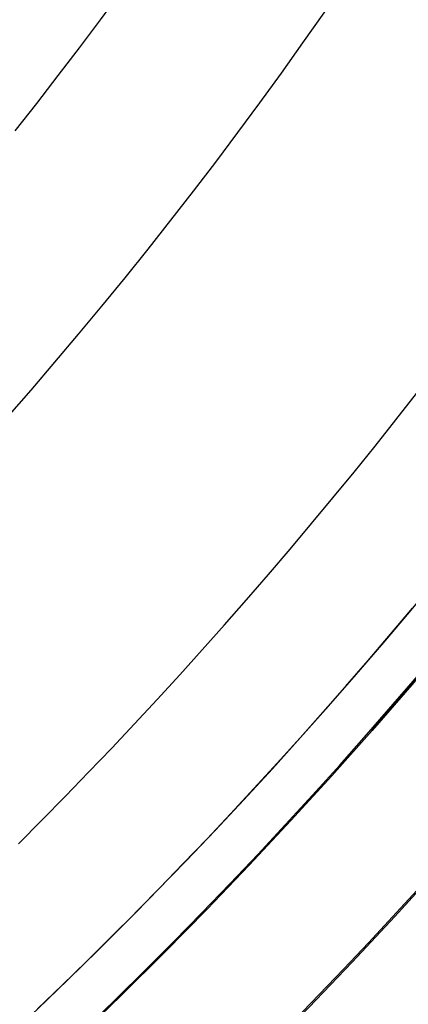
# Model space of a CAD drawing. Extents: x 12895 to 14339, y -6833 to -5581.
# Tile 41 of 79: x 13652 to 13656, y -6418 to -6408. Entities that reach past the tile are written whole.
import ezdxf

# ---------------------------------------------------------------- set-up
doc = ezdxf.new("R2010")
doc.units = 0
doc.layers.get('0').update_dxf_attribs({"linetype": 'CONTINUOUS'})
doc.layers.add('BLANCO_METALICO', color=7, linetype='CONTINUOUS')
doc.layers.add('COLOR', color=7, linetype='CONTINUOUS')

msp = doc.modelspace()

# ---------------------------------------------------------------- linework, layer by layer
at = {"extrusion": (0.1124755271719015, 0.1948133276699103, 0.974370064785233)}
msp.add_lwpolyline([(-15018.43660288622, -1296.50098592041), (-15018.94715248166, -1296.19201752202), (-15019.45569829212, -1295.878352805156), (-15019.96217989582, -1295.560010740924), (-15020.46653706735, -1295.237011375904), (-15020.96870980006, -1294.909375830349), (-15021.46863832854, -1294.577126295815), (-15021.96626315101, -1294.240286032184), (-15022.46152505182, -1293.898879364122), (-15022.95436512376, -1293.552931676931), (-15023.44472479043, -1293.20246941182), (-15023.93254582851, -1292.847520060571), (-15024.41777038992, -1292.488112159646), (-15024.90034102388, -1292.124275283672), (-15025.38020069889, -1291.756040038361), (-15025.85729282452, -1291.383438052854), (-15026.33156127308, -1291.006501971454), (-15026.80295040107, -1290.625265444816), (-15027.27140507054, -1290.239763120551), (-15027.7368706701, -1289.850030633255), (-15028.19929313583, -1289.456104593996), (-15028.65861897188, -1289.058022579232), (-15029.11479527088, -1288.655823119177), (-15029.56776973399, -1288.249545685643), (-15030.01749069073, -1287.839230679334), (-15030.46390711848, -1287.42491941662), (-15030.90696866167, -1287.006654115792), (-15031.34662565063, -1286.584477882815), (-15031.78282912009, -1286.158434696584), (-15032.21553082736, -1285.728569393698), (-15032.64468327, -1285.294927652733), (-15033.07023970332, -1284.857555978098), (-15033.49215415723, -1284.416501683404), (-15033.91038145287, -1283.971812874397), (-15034.3248772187, -1283.523538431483), (-15034.73559790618, -1283.071727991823), (-15035.14250080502, -1282.616431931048), (-15035.5455440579, -1282.157701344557), (-15035.94468667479, -1281.695588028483), (-15036.33988854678, -1281.230144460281), (-15036.73111045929, -1280.761423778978), (-15037.11831410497, -1280.289479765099), (-15037.50146209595, -1279.814366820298), (-15037.88051797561, -1279.336139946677), (-15038.2554462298, -1278.854854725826), (-15038.62621229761, -1278.370567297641), (-15038.99278258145, -1277.883334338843), (-15039.35512445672, -1277.393213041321), (-15039.71320628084, -1276.900261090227), (-15040.06699740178, -1276.404536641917), (-15040.41646816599, -1275.906098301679), (-15040.76158992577, -1275.405005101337), (-15041.1023350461, -1274.90131647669), (-15041.43867691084, -1274.395092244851), (-15041.7705899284, -1273.886392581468), (-15042.09804953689, -1273.375277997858), (-15042.42103220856, -1272.861809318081), (-15042.73951545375, -1272.346047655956), (-15043.05347782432, -1271.828054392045), (-15043.36289891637, -1271.30789115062), (-15043.66775937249, -1270.785619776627), (-15043.96804088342, -1270.261302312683), (-15044.26372618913, -1269.735000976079), (-15044.55479907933, -1269.20677813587), (-15044.84124439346, -1268.676696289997), (-15045.12304802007, -1268.144818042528), (-15045.40019689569, -1267.611206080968), (-15045.67267900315, -1267.075923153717), (-15045.94048336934, -1266.539032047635), (-15046.20360006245, -1266.000595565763), (-15046.4620201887, -1265.460676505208), (-15046.7157358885, -1264.919337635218), (-15046.96474033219, -1264.376641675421), (-15047.20902771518, -1263.832651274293), (-15047.44859325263, -1263.287428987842), (-15047.68343317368, -1262.741037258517), (-15047.91354471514, -1262.193538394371), (-15048.13892611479, -1261.64499454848), (-15048.35957660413, -1261.095467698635), (-15048.57549640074, -1260.545019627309), (-15048.78668670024, -1259.993711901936), (-15048.99314966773, -1259.441605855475), (-15049.19488842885, -1258.888762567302), (-15049.39190706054, -1258.335242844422), (-15049.5842105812, -1257.781107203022), (-15049.77180494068, -1257.226415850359), (-15049.95469700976, -1256.671228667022), (-15050.13289456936, -1256.115605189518), (-15050.30640629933, -1255.559604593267), (-15050.47524176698, -1255.003285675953), (-15050.63941141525, -1254.446706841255), (-15050.79892655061, -1253.889926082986), (-15050.95379933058, -1253.333000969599), (-15051.10404275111, -1252.77598862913), (-15051.24967063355, -1252.218945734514), (-15051.39069761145, -1251.661928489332), (-15051.52713911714, -1251.10499261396), (-15051.65901136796, -1250.548193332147), (-15051.78633135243, -1249.991585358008), (-15051.90911681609, -1249.435222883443), (-15052.02738624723, -1248.879159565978), (-15052.14115886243, -1248.32344851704), (-15052.25045459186, -1247.768142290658), (-15052.35529406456, -1247.213292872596), (-15052.45569859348, -1246.658951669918), (-15052.55169016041, -1246.105169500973), (-15052.64329140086, -1245.551996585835), (-15052.73052558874, -1244.999482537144), (-15052.81341662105, -1244.447676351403), (-15052.89198900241, -1243.896626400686), (-15052.96626782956, -1243.346380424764), (-15053.03627877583, -1242.796985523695), (-15053.10204807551, -1242.24848815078), (-15053.16360250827, -1241.700934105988), (-15053.22096938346, -1241.154368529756), (-15053.27417652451, -1240.60883589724), (-15053.3232522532, -1240.064380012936), (-15053.36822537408, -1239.521044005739), (-15053.40912515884, -1238.978870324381), (-15053.44598133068, -1238.437900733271), (-15053.47882404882, -1237.898176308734), (-15053.50768389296, -1237.35973743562), (-15053.53259184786, -1236.822623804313), (-15053.55357928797, -1236.286874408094), (-15053.57067796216, -1235.752527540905), (-15053.58391997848, -1235.219620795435), (-15053.59333778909, -1234.6881910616), (-15053.59896417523, -1234.158274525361), (-15053.60083223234, -1233.629906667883), (-15053.59903301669, -1233.1113657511), (-15053.59361436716, -1232.591332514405), (-15053.58454499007, -1232.069840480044), (-15053.57179388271, -1231.546923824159), (-15053.55533034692, -1231.022617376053), (-15053.53512400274, -1230.496956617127), (-15053.51114480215, -1229.969977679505), (-15053.48336304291, -1229.441717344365), (-15053.45174938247, -1228.912213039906), (-15053.41627485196, -1228.381502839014), (-15053.37691087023, -1227.849625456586), (-15053.33362925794, -1227.316620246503), (-15053.28640225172, -1226.782527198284), (-15053.23520251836, -1226.247386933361), (-15053.18000316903, -1225.71124070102), (-15053.12077777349, -1225.174130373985), (-15053.05750037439, -1224.636098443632), (-15052.99014550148, -1224.097188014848), (-15052.91868818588, -1223.557442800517), (-15052.84310397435, -1223.016907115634), (-15052.76336894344, -1222.475625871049), (-15052.67945971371, -1221.93364456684), (-15052.59135346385, -1221.391009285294), (-15052.49902794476, -1220.847766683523), (-15052.40246149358, -1220.30396398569), (-15052.30163304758, -1219.759648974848), (-15052.19652215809, -1219.214869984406), (-15052.08710900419, -1218.669675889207), (-15051.9733744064, -1218.12411609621), (-15051.85529984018, -1217.578240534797), (-15051.73286744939, -1217.0320996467), (-15051.60606005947, -1216.48574437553), (-15051.47486119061, -1215.939226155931), (-15051.33925507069, -1215.39259690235), (-15051.19922664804, -1214.84590899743), (-15051.05476160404, -1214.299215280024), (-15050.9058463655, -1213.752569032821), (-15050.75246811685, -1213.206023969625), (-15050.59461481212, -1212.659634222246), (-15050.43227518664, -1212.113454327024), (-15050.26543876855, -1211.567539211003), (-15050.09409589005, -1211.021944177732), (-15049.91823769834, -1210.476724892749), (-15049.73785616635, -1209.931937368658), (-15049.55294410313, -1209.387637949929), (-15049.36349516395, -1208.843883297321), (-15049.16950386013, -1208.300730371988), (-15048.9709655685, -1207.758236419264), (-15048.76787654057, -1207.216458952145), (-15048.5602339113, -1206.675455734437), (-15048.34803570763, -1206.135284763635), (-15048.13128085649, -1205.596004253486), (-15047.90996919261, -1205.057672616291), (-15047.68410146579, -1204.520348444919), (-15047.45367934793, -1203.984090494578), (-15047.21870543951, -1203.448957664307), (-15046.97918327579, -1202.915008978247), (-15046.73511733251, -1202.382303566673), (-15046.48651303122, -1201.850900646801), (-15046.23337674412, -1201.320859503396), (-15045.9757157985, -1200.792239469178), (-15045.71353848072, -1200.265099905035), (-15045.44685403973, -1199.73950018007), (-15045.17567269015, -1199.215499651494), (-15044.9000056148, -1198.693157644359), (-15044.61986496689, -1198.172533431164), (-15044.33526387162, -1197.653686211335), (-15044.0462164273, -1197.1366750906), (-15043.75273770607, -1196.62155906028), (-15043.454843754, -1196.108396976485), (-15043.15255159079, -1195.597247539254), (-15042.84587920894, -1195.088169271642), (-15042.53484557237, -1194.581220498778), (-15042.21947061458, -1194.076459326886), (-15041.8997752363, -1193.573943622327), (-15041.57578130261, -1193.073730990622), (-15041.24751163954, -1192.575878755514), (-15040.9149900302, -1192.080443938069), (-15040.57824121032, -1191.587483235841), (-15040.23729086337, -1191.097053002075), (-15039.89216561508, -1190.609209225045), (-15039.54289302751, -1190.124007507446), (-15039.18950159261, -1189.641503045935), (-15038.83202072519, -1189.161750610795), (-15038.47048075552, -1188.684804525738), (-15038.10491292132, -1188.21071864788), (-15037.73534935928, -1187.739546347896), (-15037.36182309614, -1187.271340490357), (-15036.98436803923, -1186.806153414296), (-15036.60301896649, -1186.34403691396), (-15036.21781151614, -1185.885042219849), (-15035.82878217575, -1185.429219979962), (-15035.43596827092, -1184.976620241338), (-15035.03940795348, -1184.527292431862), (-15034.63914018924, -1184.081285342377), (-15034.23520474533, -1183.638647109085), (-15033.82764217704, -1183.199425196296), (-15033.41649381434, -1182.763666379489), (-15033.00180174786, -1182.33141672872), (-15032.5836088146, -1181.902721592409), (-15032.16195858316, -1181.477625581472), (-15031.73689533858, -1181.056172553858), (-15031.30846406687, -1180.638405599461), (-15030.87671043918, -1180.224367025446), (-15030.44168079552, -1179.814098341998), (-15030.00342212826, -1179.407640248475), (-15029.56198206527, -1179.00503262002), (-15029.11740885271, -1178.606314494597), (-15028.66975133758, -1178.211524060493), (-15028.21905894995, -1177.820698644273), (-15027.76538168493, -1177.433874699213), (-15027.30877008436, -1177.051087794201), (-15026.8492752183, -1176.672372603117), (-15026.38694866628, -1176.297762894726), (-15025.92184249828, -1175.927291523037), (-15025.45400925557, -1175.560990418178), (-15024.98350193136, -1175.198890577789), (-15024.51037395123, -1174.841022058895), (-15024.0346791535, -1174.487413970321), (-15023.5564717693, -1174.13809446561), (-15023.07580640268, -1173.793090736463), (-15022.59273801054, -1173.452429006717), (-15022.10732188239, -1173.116134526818), (-15021.61961362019, -1172.784231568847), (-15021.12966911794, -1172.456743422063), (-15020.63754454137, -1172.133692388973), (-15020.14329630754, -1171.815099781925), (-15019.64698106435, -1171.500985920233)], dxfattribs=at)
at = {"extrusion": (0.1124755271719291, 0.1948133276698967, 0.9743700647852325)}
msp.add_lwpolyline([(-15017.52574510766, -1171.500985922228), (-15018.04681472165, -1171.80577710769), (-15018.56593438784, -1172.115427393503), (-15019.08304083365, -1172.429918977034), (-15019.59807095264, -1172.749232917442), (-15020.11096182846, -1173.073349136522), (-15020.62165075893, -1173.402246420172), (-15021.13007527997, -1173.735902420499), (-15021.63617318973, -1174.074293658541), (-15022.13988257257, -1174.417395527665), (-15022.6411418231, -1174.765182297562), (-15023.13988967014, -1175.117627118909), (-15023.63606520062, -1175.474702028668), (-15024.12960788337, -1175.836377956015), (-15024.62045759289, -1176.202624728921), (-15025.10855463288, -1176.573411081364), (-15025.59383975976, -1176.948704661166), (-15026.07625420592, -1177.328472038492), (-15026.55573970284, -1177.712678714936), (-15027.03223850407, -1178.101289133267), (-15027.50569340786, -1178.49426668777), (-15027.97604777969, -1178.891573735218), (-15028.44324557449, -1179.293171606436), (-15028.90723135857, -1179.69902061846), (-15029.36795033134, -1180.109080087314), (-15029.82534834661, -1180.523308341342), (-15030.27937193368, -1180.941662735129), (-15030.72996831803, -1181.36409966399), (-15031.17708544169, -1181.790574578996), (-15031.62067198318, -1182.221042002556), (-15032.06067737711, -1182.655455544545), (-15032.49705183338, -1183.093767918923), (-15032.92974635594, -1183.535930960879), (-15033.35871276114, -1183.981895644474), (-15033.78390369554, -1184.431612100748), (-15034.20527265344, -1184.885029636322), (-15034.62277399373, -1185.342096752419), (-15035.03636295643, -1185.802761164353), (-15035.44599567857, -1186.266969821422), (-15035.85162920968, -1186.734668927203), (-15036.2532215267, -1187.205803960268), (-15036.65073154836, -1187.680319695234), (-15037.04411914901, -1188.158160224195), (-15037.43334517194, -1188.639268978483), (-15037.81837144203, -1189.123588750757), (-15038.19916077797, -1189.611061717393), (-15038.57567700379, -1190.101629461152), (-15038.94788495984, -1190.595232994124), (-15039.31575051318, -1191.091812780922), (-15039.67924056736, -1191.591308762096), (-15040.0383230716, -1192.093660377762), (-15040.39296702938, -1192.598806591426), (-15040.74314250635, -1193.106685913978), (-15041.08882063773, -1193.617236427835), (-15041.42997363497, -1194.130395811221), (-15041.76657479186, -1194.646101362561), (-15042.09859849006, -1195.164290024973), (-15042.42602020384, -1195.684898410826), (-15042.74881650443, -1196.207862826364), (-15043.0669650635, -1196.733119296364), (-15043.38044465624, -1197.260603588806), (-15043.68923516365, -1197.790251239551), (-15043.99331757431, -1198.321997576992), (-15044.2926739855, -1198.855777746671), (-15044.58728760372, -1199.391526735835), (-15044.87714274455, -1199.929179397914), (-15045.16222483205, -1200.468670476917), (-15045.44252039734, -1201.009934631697), (-15045.71801707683, -1201.552906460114), (-15045.98870360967, -1202.097520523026), (-15046.25456983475, -1202.643711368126), (-15046.51560668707, -1203.191413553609), (-15046.77180619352, -1203.740561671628), (-15047.02316146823, -1204.291090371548), (-15047.2696667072, -1204.842934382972), (-15047.51131718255, -1205.39602853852), (-15047.74810923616, -1205.950307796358), (-15047.9800402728, -1206.505707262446), (-15048.20710875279, -1207.062162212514), (-15048.42931418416, -1207.619608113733), (-15048.64665711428, -1208.177980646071), (-15048.85913912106, -1208.737215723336), (-15049.06676280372, -1209.297249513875), (-15049.26953177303, -1209.858018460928), (-15049.4674506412, -1210.41945930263), (-15049.66052501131, -1210.981509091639), (-15049.84876146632, -1211.544105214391), (-15050.03216755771, -1212.107185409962), (-15050.21075179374, -1212.670687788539), (-15050.3845236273, -1213.234550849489), (-15050.5534934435, -1213.798713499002), (-15050.71767254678, -1214.363115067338), (-15050.87707314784, -1214.927695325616), (-15051.03170835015, -1215.492394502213), (-15051.18159213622, -1216.05715329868), (-15051.32673935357, -1216.621912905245), (-15051.46716570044, -1217.186615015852), (-15051.6028877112, -1217.75120184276), (-15051.7339227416, -1218.315616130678), (-15051.86028895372, -1218.879801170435), (-15051.98200530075, -1219.443700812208), (-15052.09909151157, -1220.007259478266), (-15052.2115680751, -1220.57042217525), (-15052.31945622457, -1221.133134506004), (-15052.42277792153, -1221.695342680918), (-15052.5215558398, -1222.256993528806), (-15052.61581334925, -1222.81803450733), (-15052.70557449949, -1223.378413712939), (-15052.79086400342, -1223.93807989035), (-15052.87170722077, -1224.496982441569), (-15052.94813014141, -1225.05507143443), (-15053.02015936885, -1225.612297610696), (-15053.08782210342, -1226.168612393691), (-15053.15114612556, -1226.723967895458), (-15053.21015977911, -1227.278316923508), (-15053.26489195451, -1227.831612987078), (-15053.315372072, -1228.383810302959), (-15053.3616300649, -1228.9348638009), (-15053.40369636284, -1229.484729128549), (-15053.44160187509, -1230.033362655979), (-15053.47537797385, -1230.580721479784), (-15053.50505647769, -1231.126763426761), (-15053.53066963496, -1231.671447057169), (-15053.55225010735, -1232.21473166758), (-15053.56983095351, -1232.756577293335), (-15053.58344561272, -1233.296944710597), (-15053.59312788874, -1233.835795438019), (-15053.5989119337, -1234.373091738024), (-15053.60083223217, -1234.908796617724), (-15053.5990805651, -1235.420439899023), (-15053.59380538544, -1235.933536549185), (-15053.58497662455, -1236.448054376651), (-15053.57256448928, -1236.963960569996), (-15053.55653947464, -1237.481221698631), (-15053.5368723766, -1237.999803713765), (-15053.51353430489, -1238.519671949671), (-15053.48649669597, -1239.040791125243), (-15053.45573132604, -1239.563125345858), (-15053.42121032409, -1240.086638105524), (-15053.38290618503, -1240.611292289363), (-15053.34079178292, -1241.137050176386), (-15053.29484038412, -1241.663873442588), (-15053.24502566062, -1242.191723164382), (-15053.1913217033, -1242.720559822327), (-15053.13370303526, -1243.250343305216), (-15053.07214462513, -1243.781032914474), (-15053.00662190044, -1244.312587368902), (-15052.93711076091, -1244.844964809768), (-15052.86358759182, -1245.378122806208), (-15052.78602927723, -1245.912018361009), (-15052.70441321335, -1246.446607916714), (-15052.61871732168, -1246.981847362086), (-15052.52892006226, -1247.517692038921), (-15052.43500044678, -1248.054096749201), (-15052.33693805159, -1248.591015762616), (-15052.23471303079, -1249.128402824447), (-15052.128306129, -1249.666211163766), (-15052.0176986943, -1250.204393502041), (-15051.9028726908, -1250.742902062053), (-15051.78381071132, -1251.281688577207), (-15051.66049598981, -1251.82070430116), (-15051.53291241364, -1252.359900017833), (-15051.40104453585, -1252.899226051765), (-15051.26487758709, -1253.438632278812), (-15051.12439748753, -1253.978068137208), (-15050.97959085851, -1254.517482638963), (-15050.83044503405, -1255.056824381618), (-15050.67694807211, -1255.596041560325), (-15050.51908876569, -1256.135081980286), (-15050.35685665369, -1256.67389306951), (-15050.19024203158, -1257.212421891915), (-15050.01923596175, -1257.750615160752), (-15049.84383028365, -1258.288419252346), (-15049.66401762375, -1258.825780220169), (-15049.47979140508, -1259.362643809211), (-15049.29114585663, -1259.898955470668), (-15049.09807602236, -1260.434660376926), (-15048.90057776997, -1260.969703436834), (-15048.69864779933, -1261.504029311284), (-15048.49228365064, -1262.037582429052), (-15048.28148371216, -1262.57030700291), (-15048.06624722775, -1263.102147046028), (-15047.84657430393, -1263.633046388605), (-15047.62246591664, -1264.162948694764), (-15047.3939239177, -1264.691797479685), (-15047.16095104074, -1265.219536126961), (-15046.92355090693, -1265.746107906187), (-15046.68172803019, -1266.271455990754), (-15046.43548782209, -1266.795523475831), (-15046.18483659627, -1267.318253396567), (-15045.92978157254, -1267.839588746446), (-15045.67033088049, -1268.359472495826), (-15045.4064935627, -1268.877847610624), (-15045.13827957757, -1269.394657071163), (-15044.86569980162, -1269.909843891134), (-15044.58876603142, -1270.4233511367), (-15044.3074909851, -1270.93512194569), (-15044.0218883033, -1271.445099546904), (-15043.7319725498, -1271.953227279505), (-15043.43775921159, -1272.459448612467), (-15043.13926469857, -1272.963707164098), (-15042.83650634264, -1273.465946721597), (-15042.52950239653, -1273.966111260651), (-15042.21827203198, -1274.464144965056), (-15041.90283533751, -1274.959992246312), (-15041.5832133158, -1275.453597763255), (-15041.25942788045, -1275.944906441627), (-15040.93150185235, -1276.433863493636), (-15040.59945895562, -1276.920414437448), (-15040.26332381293, -1277.404505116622), (-15039.92312194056, -1277.886081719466), (-15039.57887974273, -1278.365090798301), (-15039.23062450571, -1278.841479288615), (-15038.87838439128, -1279.315194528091), (-15038.52218842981, -1279.786184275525), (-15038.16206651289, -1280.254396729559), (-15037.79804938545, -1280.719780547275), (-15037.43016863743, -1281.182284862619), (-15037.05845669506, -1281.641859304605), (-15036.68294681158, -1282.098454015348), (-15036.30367305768, -1282.55201966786), (-15035.92067031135, -1283.002507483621), (-15035.53397424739, -1283.449869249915), (-15035.14362132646, -1283.894057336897), (-15034.74964878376, -1284.335024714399), (-15034.35209461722, -1284.772724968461), (-15033.95099757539, -1285.207112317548), (-15033.54639714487, -1285.638141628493), (-15033.13833353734, -1286.065768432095), (-15032.72684767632, -1286.4899489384), (-15032.31198118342, -1286.910640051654), (-15031.89377636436, -1287.327799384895), (-15031.47227619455, -1287.741385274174), (-15031.04752430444, -1288.151356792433), (-15030.61956496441, -1288.557673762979), (-15030.18844306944, -1288.960296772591), (-15029.75420412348, -1289.359187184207), (-15029.31689422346, -1289.754307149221), (-15028.87656004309, -1290.145619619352), (-15028.43324881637, -1290.533088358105), (-15027.9870083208, -1290.916677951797), (-15027.53788686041, -1291.296353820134), (-15027.08593324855, -1291.672082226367), (-15026.63119679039, -1292.043830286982), (-15026.17372726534, -1292.411565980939), (-15025.71357490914, -1292.77525815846), (-15025.25079039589, -1293.134876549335), (-15024.78542481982, -1293.490391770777), (-15024.317529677, -1293.841775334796), (-15023.84715684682, -1294.188999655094), (-15023.37435857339, -1294.53203805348), (-15022.89918744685, -1294.870864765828), (-15022.42169638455, -1295.205454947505), (-15021.94193861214, -1295.53578467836), (-15021.45996764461, -1295.861830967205), (-15020.97583726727, -1296.183571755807), (-15020.48960151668, -1296.500985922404)], dxfattribs=at)
at = {"extrusion": (0.1124755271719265, 0.1948133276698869, 0.9743700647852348)}
msp.add_lwpolyline([(-15023.88679101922, -1171.500985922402), (-15024.3622058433, -1171.836103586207), (-15024.83536931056, -1172.175294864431), (-15025.30623226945, -1172.518536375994), (-15025.77474586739, -1172.865803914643), (-15026.24086156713, -1173.217072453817), (-15026.70453116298, -1173.572316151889), (-15027.16570679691, -1173.931508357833), (-15027.6243409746, -1174.294621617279), (-15028.08038658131, -1174.661627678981), (-15028.53379689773, -1175.032497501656), (-15028.98452561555, -1175.407201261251), (-15029.43252685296, -1175.785708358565), (-15029.87775517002, -1176.16798742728), (-15030.32016558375, -1176.554006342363), (-15030.75971358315, -1176.943732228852), (-15031.19635514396, -1177.337131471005), (-15031.63004674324, -1177.734169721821), (-15032.06074537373, -1178.134811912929), (-15032.48840855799, -1178.539022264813), (-15032.91299436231, -1178.946764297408), (-15033.33446141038, -1179.358000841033), (-15033.75276889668, -1179.772694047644), (-15034.16787659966, -1180.190805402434), (-15034.57974489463, -1180.612295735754), (-15034.98833476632, -1181.037125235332), (-15035.39360782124, -1181.465253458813), (-15035.79552629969, -1181.896639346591), (-15036.1940530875, -1182.33124123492), (-15036.58915172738, -1182.769016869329), (-15036.98078643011, -1183.209923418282), (-15037.3689220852, -1183.653917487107), (-15037.75352427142, -1184.100955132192), (-15038.13455926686, -1184.550991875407), (-15038.51199405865, -1185.003982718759), (-15038.88579635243, -1185.459882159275), (-15039.25593458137, -1185.918644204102), (-15039.62237791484, -1186.380222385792), (-15039.98509626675, -1186.844569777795), (-15040.34406030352, -1187.311639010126), (-15040.69924145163, -1187.781382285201), (-15041.05061190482, -1188.253751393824), (-15041.39814463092, -1188.728697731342), (-15041.74181337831, -1189.206172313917), (-15042.08159268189, -1189.686125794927), (-15042.41745786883, -1190.16850848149), (-15042.74938506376, -1190.653270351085), (-15043.07735119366, -1191.140361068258), (-15043.40133399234, -1191.629730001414), (-15043.72131200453, -1192.121326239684), (-15044.03726458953, -1192.615098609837), (-15044.34917192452, -1193.110995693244), (-15044.65701500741, -1193.608965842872), (-15044.96077565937, -1194.108957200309), (-15045.26043652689, -1194.610917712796), (-15045.55598108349, -1195.11479515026), (-15045.84739363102, -1195.620537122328), (-15046.13465930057, -1196.128091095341), (-15046.41776405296, -1196.637404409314), (-15046.69669467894, -1197.148424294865), (-15046.97143879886, -1197.661097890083), (-15047.24198486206, -1198.175372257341), (-15047.5083221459, -1198.691194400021), (-15047.77044075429, -1199.208511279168), (-15048.02833161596, -1199.727269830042), (-15048.28198648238, -1200.247416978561), (-15048.53139792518, -1200.768899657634), (-15048.77655933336, -1201.291664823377), (-15049.01746491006, -1201.815659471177), (-15049.25410966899, -1202.340830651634), (-15049.48648943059, -1202.867125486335), (-15049.71460081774, -1203.394491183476), (-15049.93844125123, -1203.922875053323), (-15050.15800894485, -1204.452224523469), (-15050.3733029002, -1204.982487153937), (-15050.58432290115, -1205.513610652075), (-15050.79106950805, -1206.045542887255), (-15050.99354405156, -1206.578231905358), (-15051.19174862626, -1207.111625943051), (-15051.38568608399, -1207.645673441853), (-15051.57536002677, -1208.180323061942), (-15051.76077479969, -1208.715523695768), (-15051.94193548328, -1209.251224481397), (-15052.11884788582, -1209.787374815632), (-15052.29151853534, -1210.323924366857), (-15052.45995467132, -1210.860823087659), (-15052.62416423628, -1211.398021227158), (-15052.78415586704, -1211.935469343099), (-15052.93993888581, -1212.473118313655), (-15053.09152329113, -1213.01091934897), (-15053.23891974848, -1213.548824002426), (-15053.38213958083, -1214.086784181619), (-15053.52119475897, -1214.624752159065), (-15053.6560978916, -1215.162680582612), (-15053.78686221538, -1215.70052248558), (-15053.9135015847, -1216.238231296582), (-15054.03603046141, -1216.775760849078), (-15054.15446390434, -1217.313065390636), (-15054.26881755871, -1217.850099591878), (-15054.37910764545, -1218.386818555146), (-15054.48535095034, -1218.923177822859), (-15054.5875648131, -1219.459133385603), (-15054.68576711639, -1219.994641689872), (-15054.77997627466, -1220.529659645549), (-15054.87021122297, -1221.064144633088), (-15054.95649140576, -1221.598054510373), (-15055.03883676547, -1222.131347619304), (-15055.11726773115, -1222.663982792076), (-15055.19180520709, -1223.195919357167), (-15055.26247056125, -1223.727117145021), (-15055.32928561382, -1224.257536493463), (-15055.39227262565, -1224.787138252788), (-15055.45145428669, -1225.315883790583), (-15055.50685370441, -1225.843734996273), (-15055.55849439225, -1226.370654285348), (-15055.606400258, -1226.896604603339), (-15055.65059559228, -1227.42154942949), (-15055.69110505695, -1227.945452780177), (-15055.7279536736, -1228.468279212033), (-15055.76116681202, -1228.989993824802), (-15055.79077017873, -1229.510562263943), (-15055.8167898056, -1230.029950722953), (-15055.83925203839, -1230.548125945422), (-15055.85818352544, -1231.065055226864), (-15055.87361120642, -1231.580706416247), (-15055.88556230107, -1232.095047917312), (-15055.89406429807, -1232.608048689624), (-15055.89914494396, -1233.119678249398), (-15055.90083223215, -1233.629906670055), (-15055.89908475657, -1234.149155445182), (-15055.89382253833, -1234.669854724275), (-15055.88501608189, -1235.191972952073), (-15055.87263615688, -1235.715477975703), (-15055.8566538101, -1236.240337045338), (-15055.83704037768, -1236.766516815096), (-15055.81376749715, -1237.293983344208), (-15055.78680711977, -1237.822702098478), (-15055.75613152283, -1238.352637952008), (-15055.72171332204, -1238.883755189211), (-15055.6835254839, -1239.416017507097), (-15055.64154133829, -1239.949388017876), (-15055.59573459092, -1240.483829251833), (-15055.54607933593, -1241.01930316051), (-15055.49255006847, -1241.555771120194), (-15055.4351216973, -1242.093193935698), (-15055.37376955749, -1242.631531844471), (-15055.30846942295, -1243.170744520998), (-15055.23919751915, -1243.710791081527), (-15055.16593053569, -1244.251630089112), (-15055.08864563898, -1244.793219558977), (-15055.00732048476, -1245.335516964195), (-15054.92193323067, -1245.8784792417), (-15054.83246254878, -1246.422062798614), (-15054.73888763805, -1246.966223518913), (-15054.64118823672, -1247.510916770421), (-15054.53934463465, -1248.056097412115), (-15054.43333768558, -1248.601719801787), (-15054.32314881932, -1249.147737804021), (-15054.20876005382, -1249.6941047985), (-15054.09015400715, -1250.240773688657), (-15053.96731390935, -1250.787696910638), (-15053.84022361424, -1251.334826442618), (-15053.70886761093, -1251.882113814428), (-15053.57323103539, -1252.429510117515), (-15053.43329968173, -1252.976966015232), (-15053.28906001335, -1253.524431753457), (-15053.14049917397, -1254.07185717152), (-15052.98760499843, -1254.619191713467), (-15052.83036602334, -1255.166384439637), (-15052.66877149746, -1255.71338403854), (-15052.502811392, -1256.260138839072), (-15052.33247641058, -1256.806596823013), (-15052.15775799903, -1257.352705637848), (-15051.97864835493, -1257.898412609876), (-15051.79514043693, -1258.44366475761), (-15051.6072279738, -1258.988408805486), (-15051.41490547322, -1259.53259119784), (-15051.21816823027, -1260.076158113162), (-15051.01701233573, -1260.619055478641), (-15050.81143468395, -1261.161228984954), (-15050.60143298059, -1261.702624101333), (-15050.38700574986, -1262.243186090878), (-15050.16815234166, -1262.782860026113), (-15049.9448729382, -1263.321590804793), (-15049.71716856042, -1263.859323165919), (-15049.48504107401, -1264.396001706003), (-15049.2484931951, -1264.931570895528), (-15049.00752849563, -1265.46597509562), (-15048.76215140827, -1265.99915857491), (-15048.51236723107, -1266.531065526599), (-15048.25818213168, -1267.061640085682), (-15047.99960315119, -1267.590826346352), (-15047.73663820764, -1268.118568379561), (-15047.46929609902, -1268.644810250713), (-15047.19758650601, -1269.169496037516), (-15046.92151999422, -1269.692569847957), (-15046.64110801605, -1270.213975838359), (-15046.35636291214, -1270.733658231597), (-15046.06729791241, -1271.251561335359), (-15045.77392713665, -1271.767629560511), (-15045.47626559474, -1272.281807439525), (-15045.17432918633, -1272.794039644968), (-15044.86813470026, -1273.304271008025), (-15044.55769981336, -1273.812446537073), (-15044.24304308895, -1274.31851143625), (-15043.92418397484, -1274.822411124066), (-15043.60114280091, -1275.324091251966), (-15043.27394077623, -1275.823497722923), (-15042.94259998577, -1276.320576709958), (-15042.60714338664, -1276.815274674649), (-15042.26759480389, -1277.307538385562), (-15041.92397892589, -1277.797314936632), (-15041.57632129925, -1278.284551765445), (-15041.22464832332, -1278.769196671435), (-15040.86898724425, -1279.25119783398), (-15040.50936614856, -1279.730503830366), (-15040.14581395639, -1280.20706365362), (-15039.7783604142, -1280.680826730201), (-15039.40703608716, -1281.151742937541), (-15039.031872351, -1281.619762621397), (-15038.65290138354, -1282.084836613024), (-15038.27015615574, -1282.546916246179), (-15037.88367042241, -1283.005953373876), (-15037.49347871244, -1283.461900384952), (-15037.09961631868, -1283.914710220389), (-15036.70211928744, -1284.364336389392), (-15036.30102440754, -1284.810732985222), (-15035.89636919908, -1285.253854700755), (-15035.48819190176, -1285.693656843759), (-15035.07653146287, -1286.130095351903), (-15034.66142752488, -1286.563126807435), (-15034.24292041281, -1286.9927084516), (-15033.8210511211, -1287.418798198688), (-15033.39586130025, -1287.841354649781), (-15032.96739324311, -1288.260337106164), (-15032.53568987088, -1288.675705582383), (-15032.1007947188, -1289.087420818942), (-15031.66275192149, -1289.495444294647), (-15031.22160619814, -1289.899738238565), (-15030.77740283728, -1290.300265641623), (-15030.33018768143, -1290.696990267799), (-15029.88000711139, -1291.089876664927), (-15029.42690803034, -1291.478890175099), (-15028.97093784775, -1291.863996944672), (-15028.512144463, -1292.245163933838), (-15028.05057624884, -1292.622358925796), (-15027.58628203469, -1292.99555053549), (-15027.11931108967, -1293.364708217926), (-15026.64971310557, -1293.729802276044), (-15026.17753817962, -1294.09080386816), (-15025.70283679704, -1294.447685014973), (-15025.22565981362, -1294.800418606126), (-15024.74605843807, -1295.14897840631), (-15024.26408421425, -1295.493339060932), (-15023.77978900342, -1295.833476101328), (-15023.29322496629, -1296.169365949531), (-15022.80444454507, -1296.500985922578)], dxfattribs=at)
at = {"extrusion": (0.1124755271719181, 0.1948133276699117, 0.9743700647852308)}
msp.add_lwpolyline([(-15024.64440849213, -1296.500985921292), (-15025.11033923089, -1296.163662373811), (-15025.57399863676, -1295.822402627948), (-15026.035339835, -1295.477230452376), (-15026.49431625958, -1295.128170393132), (-15026.95088166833, -1294.775247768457), (-15027.40499015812, -1294.418488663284), (-15027.85659617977, -1294.057919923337), (-15028.30565455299, -1293.693569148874), (-15028.75212048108, -1293.325464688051), (-15029.1959495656, -1292.953635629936), (-15029.6370978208, -1292.57811179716), (-15030.07552168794, -1292.198923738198), (-15030.51117804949, -1291.816102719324), (-15030.94402424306, -1291.4296807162), (-15031.37401807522, -1291.039690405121), (-15031.80111783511, -1290.646165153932), (-15032.22528230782, -1290.249139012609), (-15032.64647078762, -1289.848646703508), (-15033.06464309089, -1289.444723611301), (-15033.47975956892, -1289.037405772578), (-15033.89178112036, -1288.626729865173), (-15034.30066920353, -1288.212733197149), (-15034.70638584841, -1287.795453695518), (-15035.1088936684, -1287.374929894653), (-15035.50815587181, -1286.951200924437), (-15035.90413627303, -1286.524306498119), (-15036.29679930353, -1286.09428689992), (-15036.68611002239, -1285.66118297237), (-15037.07203412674, -1285.225036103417), (-15037.45453796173, -1284.78588821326), (-15037.8335885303, -1284.343781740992), (-15038.20915350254, -1283.898759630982), (-15038.58120122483, -1283.450865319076), (-15038.94970072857, -1283.000142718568), (-15039.31462173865, -1282.546636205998), (-15039.67593468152, -1282.090390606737), (-15040.03361069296, -1281.63145118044), (-15040.3876216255, -1281.169863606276), (-15040.73794005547, -1280.705673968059), (-15041.08453928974, -1280.238928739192), (-15041.42739337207, -1279.76967476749), (-15041.7664770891, -1279.297959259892), (-15042.10176597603, -1278.823829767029), (-15042.43323632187, -1278.347334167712), (-15042.76086517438, -1277.868520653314), (-15043.0846303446, -1277.387437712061), (-15043.40451041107, -1276.904134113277), (-15043.72048472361, -1276.41865889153), (-15044.0325334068, -1275.931061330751), (-15044.34063736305, -1275.441390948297), (-15044.64477827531, -1274.949697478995), (-15044.94493860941, -1274.456030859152), (-15045.24110161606, -1273.960441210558), (-15045.53325133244, -1273.462978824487), (-15045.82137258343, -1272.963694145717), (-15046.10545098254, -1272.462637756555), (-15046.38547293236, -1271.959860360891), (-15046.66142562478, -1271.455412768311), (-15046.93329704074, -1270.949345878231), (-15047.20107594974, -1270.441710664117), (-15047.46475190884, -1269.93255815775), (-15047.7243152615, -1269.421939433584), (-15047.97975713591, -1268.909905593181), (-15048.23106944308, -1268.396507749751), (-15048.47824487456, -1267.881797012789), (-15048.72127689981, -1267.365824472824), (-15048.96015976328, -1266.848641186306), (-15049.19488848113, -1266.330298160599), (-15049.42545883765, -1265.810846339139), (-15049.65186738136, -1265.290336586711), (-15049.87411142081, -1264.768819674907), (-15050.09218902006, -1264.246346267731), (-15050.30609899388, -1263.722966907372), (-15050.51584090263, -1263.198732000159), (-15050.72141504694, -1262.673691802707), (-15050.92282246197, -1262.147896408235), (-15051.12006491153, -1261.621395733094), (-15051.31314488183, -1261.094239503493), (-15051.50206557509, -1260.56647724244), (-15051.68683090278, -1260.038158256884), (-15051.86744547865, -1259.509331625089), (-15052.04391461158, -1258.980046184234), (-15052.21624429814, -1258.450350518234), (-15052.3844412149, -1257.920292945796), (-15052.54851271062, -1257.389921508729), (-15052.70846679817, -1256.859283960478), (-15052.86431214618, -1256.328427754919), (-15053.01605807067, -1255.797400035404), (-15053.16371452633, -1255.266247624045), (-15053.3072920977, -1254.735017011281), (-15053.44680199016, -1254.203754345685), (-15053.58225602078, -1253.672505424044), (-15053.71366660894, -1253.141315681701), (-15053.84104676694, -1252.610230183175), (-15053.9644100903, -1252.07929361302), (-15054.08377074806, -1251.548550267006), (-15054.1991434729, -1251.018044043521), (-15054.31054355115, -1250.487818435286), (-15054.41798681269, -1249.957916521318), (-15054.52148962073, -1249.428380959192), (-15054.62106886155, -1248.899253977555), (-15054.71674193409, -1248.370577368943), (-15054.80852673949, -1247.842392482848), (-15054.89644167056, -1247.314740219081), (-15054.98050560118, -1246.787661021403), (-15055.06073787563, -1246.261194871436), (-15055.1371582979, -1245.735381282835), (-15055.20978712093, -1245.210259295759), (-15055.27864503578, -1244.685867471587), (-15055.3437531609, -1244.162243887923), (-15055.40513303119, -1243.639426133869), (-15055.46280658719, -1243.117451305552), (-15055.5167961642, -1242.596356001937), (-15055.56712448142, -1242.076176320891), (-15055.61381463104, -1241.556947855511), (-15055.65689006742, -1241.038705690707), (-15055.69637459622, -1240.521484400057), (-15055.73229236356, -1240.005318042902), (-15055.76466784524, -1239.490240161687), (-15055.79352583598, -1238.976283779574), (-15055.81889143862, -1238.463481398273), (-15055.84079005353, -1237.951864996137), (-15055.85924736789, -1237.441466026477), (-15055.87428934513, -1236.932315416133), (-15055.88594221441, -1236.424443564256), (-15055.8942324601, -1235.917880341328), (-15055.89918681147, -1235.412655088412), (-15055.90083223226, -1234.908796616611), (-15055.89903943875, -1234.382858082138), (-15055.89364049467, -1233.855431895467), (-15055.8846047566, -1233.32655085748), (-15055.87190186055, -1232.796248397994), (-15055.85550173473, -1232.26455857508), (-15055.83537461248, -1231.731516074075), (-15055.81149104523, -1231.197156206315), (-15055.78382191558, -1230.661514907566), (-15055.75233845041, -1230.12462873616), (-15055.71701223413, -1229.586534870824), (-15055.67781522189, -1229.047271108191), (-15055.63471975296, -1228.506875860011), (-15055.58769856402, -1227.965388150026), (-15055.53672480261, -1227.422847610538), (-15055.48177204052, -1226.879294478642), (-15055.42281428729, -1226.334769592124), (-15055.35982600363, -1225.789314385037), (-15055.29278211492, -1225.242970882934), (-15055.22165802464, -1224.695781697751), (-15055.14642962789, -1224.147790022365), (-15055.06707332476, -1223.599039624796), (-15054.98356603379, -1223.049574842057), (-15054.89588520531, -1222.499440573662), (-15054.80400883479, -1221.948682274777), (-15054.70791547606, -1221.397345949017), (-15054.6075842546, -1220.845478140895), (-15054.50299488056, -1220.293125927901), (-15054.39412766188, -1219.740336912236), (-15054.28096351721, -1219.187159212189), (-15054.16348398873, -1218.633641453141), (-15054.04167125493, -1218.079832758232), (-15053.91550814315, -1217.525782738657), (-15053.7849781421, -1216.971541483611), (-15053.65006541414, -1216.417159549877), (-15053.51075480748, -1215.862687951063), (-15053.36703186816, -1215.308178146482), (-15053.21888285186, -1214.753682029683), (-15053.06629473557, -1214.19925191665), (-15052.909255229, -1213.644940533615), (-15052.74775278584, -1213.09080100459), (-15052.58177661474, -1212.536886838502), (-15052.41131669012, -1211.983251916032), (-15052.23636376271, -1211.429950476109), (-15052.05690936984, -1210.877037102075), (-15051.87294584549, -1210.324566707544), (-15051.68446633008, -1209.772594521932), (-15051.4914647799, -1209.221176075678), (-15051.29393597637, -1208.670367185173), (-15051.09187553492, -1208.120223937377), (-15050.88527991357, -1207.570802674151), (-15050.67414642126, -1207.022159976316), (-15050.45847322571, -1206.474352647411), (-15050.23825936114, -1205.927437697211), (-15050.01350473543, -1205.381472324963), (-15049.78421013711, -1204.83651390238), (-15049.55037724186, -1204.292619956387), (-15049.31200861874, -1203.749848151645), (-15049.06910773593, -1203.208256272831), (-15048.82167896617, -1202.667902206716), (-15048.56972759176, -1202.128843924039), (-15048.31325980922, -1201.59113946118), (-15048.05228273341, -1201.054846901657), (-15047.7868044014, -1200.520024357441), (-15047.51683377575, -1199.986729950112), (-15047.24238074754, -1199.455021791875), (-15046.96345613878, -1198.924957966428), (-15046.68007170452, -1198.396596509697), (-15046.39224013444, -1197.869995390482), (-15046.09997505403, -1197.345212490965), (-15045.80329102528, -1196.822305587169), (-15045.50220354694, -1196.301332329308), (-15045.19672905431, -1195.782350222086), (-15044.88688491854, -1195.265416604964), (-15044.57268944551, -1194.750588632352), (-15044.25416187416, -1194.237923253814), (-15043.93132237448, -1193.727477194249), (-15043.60419204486, -1193.219306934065), (-15043.27279290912, -1192.713468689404), (-15042.93714791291, -1192.21001839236), (-15042.5972809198, -1191.709011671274), (-15042.25321670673, -1191.210503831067), (-15041.90498095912, -1190.714549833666), (-15041.55260026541, -1190.22120427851), (-15041.19610211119, -1189.730521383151), (-15040.83551487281, -1189.242554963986), (-15040.47086781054, -1188.757358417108), (-15040.10219106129, -1188.274984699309), (-15039.72951563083, -1187.795486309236), (-15039.35287338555, -1187.318915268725), (-15038.97229704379, -1186.845323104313), (-15038.58782016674, -1186.374760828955), (-15038.19947714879, -1185.907278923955), (-15037.8073032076, -1185.442927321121), (-15037.41133437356, -1184.981755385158), (-15037.01160747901, -1184.523811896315), (-15036.60816014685, -1184.069145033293), (-15036.20103077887, -1183.617802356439), (-15035.79025854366, -1183.169830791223), (-15035.37588336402, -1182.72527661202), (-15034.95794590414, -1182.284185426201), (-15034.53648755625, -1181.846602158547), (-15034.11155042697, -1181.412571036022), (-15033.68317732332, -1180.98213557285), (-15033.25141173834, -1180.555338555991), (-15032.81629783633, -1180.132222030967), (-15032.37788043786, -1179.712827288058), (-15031.93620500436, -1179.297194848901), (-15031.4913176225, -1178.885364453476), (-15031.04326498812, -1178.477375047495), (-15030.59209439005, -1178.073264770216), (-15030.13785369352, -1177.673070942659), (-15029.68059132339, -1177.276830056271), (-15029.22035624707, -1176.884577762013), (-15028.75719795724, -1176.496348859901), (-15028.29116645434, -1176.112177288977), (-15027.8223122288, -1175.732096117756), (-15027.35068624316, -1175.356137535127), (-15026.87633991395, -1174.984332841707), (-15026.39932509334, -1174.616712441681), (-15025.91969405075, -1174.253305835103), (-15025.43749945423, -1173.894141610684), (-15024.95279435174, -1173.539247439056), (-15024.46563215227, -1173.18865006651), (-15023.97606660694, -1172.84237530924), (-15023.4841517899, -1172.500448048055), (-15022.98994207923, -1172.16289222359), (-15022.49349213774, -1171.829730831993), (-15021.99485689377, -1171.500985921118)], dxfattribs=at)
for points in [[(13652.86856526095, -6407.670917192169), (13652.64964812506, -6407.968211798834), (13652.42827358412, -6408.263712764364), (13652.20445996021, -6408.55740256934), (13651.97822557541, -6408.849263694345), (13651.74958875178, -6409.139278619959)], [(13651.78816588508, -6416.652870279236), (13652.03676672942, -6416.403568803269), (13652.28360506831, -6416.152512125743), (13652.5286706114, -6415.899714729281), (13652.77195306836, -6415.645191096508), (13653.01344214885, -6415.388955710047), (13653.25312756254, -6415.13102305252), (13653.49099901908, -6414.871407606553), (13653.72704622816, -6414.610123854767), (13653.96125889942, -6414.347186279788), (13654.19362674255, -6414.082609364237), (13654.42413946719, -6413.816407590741), (13654.65278678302, -6413.54859544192), (13654.87955839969, -6413.2791874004), (13655.10444402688, -6413.008197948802), (13655.32743337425, -6412.735641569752), (13655.54851615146, -6412.461532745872), (13655.76768206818, -6412.185885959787), (13655.98492083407, -6411.90871569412)], [(13651.9889021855, -6418.392930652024), (13652.2497371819, -6418.142246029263), (13652.50879273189, -6417.88971309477), (13652.76605826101, -6417.635346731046), (13653.02152319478, -6417.379161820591), (13653.27517695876, -6417.121173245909), (13653.52700897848, -6416.8613958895), (13653.77700867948, -6416.599844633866), (13654.0251654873, -6416.33653436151), (13654.27146882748, -6416.071479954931), (13654.51590812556, -6415.804696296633), (13654.75847280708, -6415.536198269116), (13654.99915229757, -6415.266000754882), (13655.23793602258, -6414.994118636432), (13655.47481340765, -6414.72056679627), (13655.70977387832, -6414.445360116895), (13655.94280686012, -6414.16851348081)], [(13654.69944673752, -6418.512534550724), (13654.96099795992, -6418.242731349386), (13655.22064614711, -6417.971085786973), (13655.47838031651, -6417.697613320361), (13655.73418948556, -6417.422329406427), (13655.98806267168, -6417.145249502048)]]:
    msp.add_lwpolyline(points)
for centre, radius, start, end in [((13616.37125110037, -6381.069931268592, 89.37470231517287), 73.2424557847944, 29.99999999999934, 209.9999999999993), ((13616.37125114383, -6381.06993131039, 88.63012703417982), 71.44457953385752, 30.00000004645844, 209.9999999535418), ((13616.37125110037, -6381.069931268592, 89.05580518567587), 71.21139006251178, 30.0000000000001, 210.0000000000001), ((13616.37125110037, -6381.069931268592, 89.37470231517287), 73.24245578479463, 209.9999999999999, 29.99999999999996), ((13616.3712510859, -6381.069931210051, 88.63012703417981), 71.44457953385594, 210.0000000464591, 29.99999995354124), ((13616.37125110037, -6381.069931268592, 89.05580518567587), 71.21139006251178, 210.0000000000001, 30.0000000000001), ((13616.37125110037, -6381.069931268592, 67.12500292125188), 53.58193971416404, 209.9999999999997, 29.99999999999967), ((13616.37125110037, -6381.069931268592, 65.62055118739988), 53.58193971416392, 210.0000000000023, 30.00000000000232), ((13616.37125110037, -6381.069931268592, 67.12500292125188), 52.0912327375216, 209.9999999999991, 29.99999999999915), ((13616.37125110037, -6381.069931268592, 77.62500292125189), 52.09123273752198, 210.0000000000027, 30.00000000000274), ((13616.37125110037, -6381.069931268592, 105.1250029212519), 43.81815874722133, 210.0000000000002, 30.00000000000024), ((13616.37125110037, -6381.069931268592, 52.53957701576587), 42.50584972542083, 210.0000000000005, 30.00000000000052), ((13616.37125110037, -6381.069931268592, 46.50000292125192), 71.74245578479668, 300.0000653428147, 7.499999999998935), ((13616.37125110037, -6381.069931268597, 88.12500292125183), 70.9394553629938, 254.9999999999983, 345.0000000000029), ((13616.37125110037, -6381.069931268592, 62.12500292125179), 51.59084318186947, 268.4581903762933, 331.5418096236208)]:
    msp.add_arc(centre, radius, start, end)
at = {"extrusion": (0, 0, -1)}
for centre, radius, start, end in [((-13616.37125110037, -6381.069931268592, -89.37470231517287), 70.9424557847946, 330.0000000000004, 150.0000000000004), ((-13616.37125110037, -6381.069931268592, -46.50000292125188), 70.9424557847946, 330.0000000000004, 150.0000000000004), ((-13616.37125110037, -6381.069931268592, -89.37470231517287), 70.94245578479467, 150.0000000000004, 330.0000000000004), ((-13616.37125110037, -6381.069931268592, -46.50000292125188), 70.94245578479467, 150.0000000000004, 330.0000000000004), ((-13616.37125110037, -6381.069931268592, -88.12500292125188), 52.09123273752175, 150.0000000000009, 330.0000000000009), ((-13616.37125110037, -6381.069931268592, -62.12500292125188), 47.03455676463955, 149.9999999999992, 329.9999999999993)]:
    msp.add_arc(centre, radius, start, end, dxfattribs=at)
at = {"extrusion": (-0.1124755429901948, -0.1948133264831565, -0.9743700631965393)}
msp.add_arc((14983.43912533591, -1234.029336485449, -352.5984824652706), 56.00000007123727, 334.5735870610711, 25.32742621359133, dxfattribs=at)
at = {"extrusion": (0.1124755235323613, 0.1948134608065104, 0.9743700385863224)}
msp.add_arc((-14983.43960401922, -1234.023845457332, 351.6832271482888), 56.00000007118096, 154.6725833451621, 205.4263646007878, dxfattribs=at)
at = {"layer": 'BLANCO_METALICO', "extrusion": (0, 0, -1)}
for centre, radius, start, end in [((-13616.37098787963, -6381.069931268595, -171.6470783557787), 99.49999999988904, 179.9999999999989, 1.047441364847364e-12), ((-13616.37098787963, -6381.069931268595, -170.8389899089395), 99.49999999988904, 179.9999999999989, 1.047441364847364e-12), ((-13616.37098787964, -6381.069931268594, -169.280901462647), 99.49999999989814, 179.9999999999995, 5.237206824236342e-13), ((-13616.37098787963, -6381.069931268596, -171.6470783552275), 99.0999999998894, 179.9999999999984, 1.577503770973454e-12), ((-13616.37098787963, -6381.069931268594, -170.0309014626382), 98.69999999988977, 179.9999999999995, 5.279656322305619e-13), ((-13616.37098787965, -6381.069931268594, -168.5309014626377), 98.69999999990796, 179.9999999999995, 5.279656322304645e-13), ((-13616.37098787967, -6381.0699312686, -167.2309014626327), 98.19999999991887, 179.9999999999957, 4.24523078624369e-12), ((-13616.37098787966, -6381.069931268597, -168.0309014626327), 98.1999999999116, 179.9999999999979, 2.122615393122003e-12)]:
    msp.add_arc(centre, radius, start, end, dxfattribs=at)
at = {"layer": 'BLANCO_METALICO'}
for centre, radius, start, end in [((13616.37098787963, -6381.069931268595, 170.030901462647), 99.49999999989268, 179.9999999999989, 1.047441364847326e-12), ((13616.37098787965, -6381.069931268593, 168.5309014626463), 99.49999999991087, 180, 0), ((13616.37098787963, -6381.069931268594, 171.6470783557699), 98.69999999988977, 179.9999999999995, 5.279656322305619e-13), ((13616.37098787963, -6381.069931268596, 170.8389899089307), 98.69999999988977, 179.9999999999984, 1.583896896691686e-12)]:
    msp.add_arc(centre, radius, start, end, dxfattribs=at)
at = {"layer": 'COLOR', "extrusion": (0, 0, -1)}
for centre, radius, start, end in [((-13616.37125823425, -6381.069948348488, 10.54089386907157), 152.392098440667, 333.381578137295, 153.381578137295), ((-13616.37125823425, -6381.06994834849, -32.97295255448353), 75.00000000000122, 63.38157813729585, 243.3815781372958), ((-13616.37125823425, -6381.069948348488, -18.68835025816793), 83.81579491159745, 333.3815781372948, 153.3815781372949), ((-13616.37125823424, -6381.069948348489, -43.50000292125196), 72.9999999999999, 63.38157813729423, 243.3815781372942), ((-13616.37125823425, -6381.06994834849, -33.3991820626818), 73.00000000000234, 63.3815781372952, 243.3815781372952), ((-13616.37125823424, -6381.069948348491, -43.50000292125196), 73.00000000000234, 63.3815781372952, 243.3815781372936), ((-13616.37125823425, -6381.06994834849, -43.50000292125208), 75.00000000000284, 63.38157813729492, 243.3815781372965), ((-13616.37125823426, -6381.06994834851, -26.2000005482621), 61.09154780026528, 333.3815781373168, 153.3815781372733), ((-13616.37125823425, -6381.069948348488, 10.54089386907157), 152.3920984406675, 153.3815781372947, 333.3815781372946), ((-13616.37125823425, -6381.069948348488, -18.68835025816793), 83.81579491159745, 153.3815781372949, 333.3815781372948), ((-13616.37125823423, -6381.06994834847, -26.2000005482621), 61.09154780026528, 153.381578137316, 333.3815781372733), ((-13616.37936058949, -6381.065905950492, -28.2000005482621), 59.50000000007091, 153.3815781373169, 333.381578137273), ((-13616.3793605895, -6381.065905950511, -27.2000005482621), 59.50000000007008, 153.3815781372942, 333.3815781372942)]:
    msp.add_arc(centre, radius, start, end, dxfattribs=at)
at = {"layer": 'COLOR'}
for centre, radius, start, end in [((13616.37125823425, -6381.06994834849, -35.79999945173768), 153, 26.61842186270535, 206.618421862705), ((13616.37125823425, -6381.069948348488, -11.46081713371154), 152.9999999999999, 26.61842186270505, 206.6184218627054), ((13616.37125823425, -6381.069948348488, -23.63040829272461), 153.0000000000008, 26.61842186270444, 206.6184218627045), ((13616.37125823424, -6381.069948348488, -10.90949982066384), 152.8342956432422, 26.6184218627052, 206.6184218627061), ((13616.37125823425, -6381.06994834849, -35.79999945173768), 150, 26.61842186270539, 206.618421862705), ((13616.37125823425, -6381.069948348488, -11.46081713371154), 153, 206.6184218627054, 26.61842186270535), ((13616.37125823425, -6381.069948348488, -35.79999945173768), 153, 206.6184218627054, 26.61842186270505), ((13616.37125823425, -6381.069948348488, -23.63040829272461), 153.0000000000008, 206.618421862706, 26.61842186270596), ((13616.37125823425, -6381.069948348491, -10.90949982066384), 152.834295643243, 206.6184218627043, 26.61842186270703), ((13616.37125823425, -6381.069948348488, -35.79999945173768), 150, 206.6184218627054, 26.61842186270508), ((13616.37125823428, -6381.0699483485, 22.44590218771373), 74.99999999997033, 296.6184218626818, 26.61842186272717), ((13616.37936058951, -6381.065905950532, 26.2000005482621), 59.50000000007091, 206.6184218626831, 26.61842186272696), ((13616.3712582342, -6381.069948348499, 28.20000054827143), 61.50000000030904, 298.4605049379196, 339.7905058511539), ((13616.37125823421, -6381.069948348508, 29.25000054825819), 61.50000000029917, 298.4605049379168, 339.7905058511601), ((13616.37125823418, -6381.069948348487, 30.30000054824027), 61.50000000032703, 308.0039200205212, 339.7905058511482), ((13616.37125823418, -6381.069948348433, 23.29836120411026), 73.00000000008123, 298.2173843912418, 340.0317555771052)]:
    msp.add_arc(centre, radius, start, end, dxfattribs=at)

doc.saveas('drawing.dxf')
